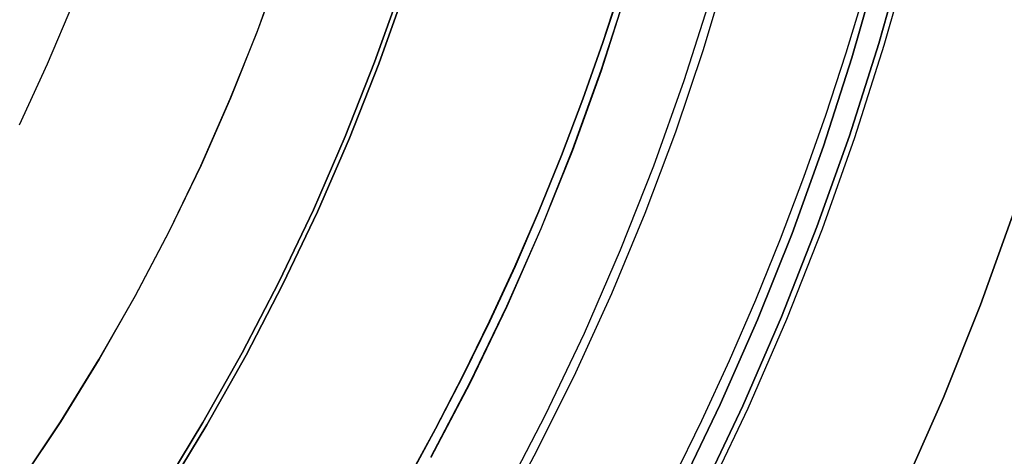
# Model space of a CAD drawing. Header units: millimetres. Extents: x -267 to 897, y -4167 to -3150.
# Tile 78 of 177: x 326.62 to 333.94, y -3525.65 to -3522.4. Entities that reach past the tile are written whole.
import ezdxf

# ---------------------------------------------------------------- set-up
doc = ezdxf.new("R2010")
doc.units = ezdxf.units.MM
doc.layers.add('1', color=7, linetype='Continuous')
doc.layers.add('BLANCO METALICO', color=7, linetype='Continuous', true_color=0xededed)

msp = doc.modelspace()

# ---------------------------------------------------------------- linework, layer by layer
at = {"layer": '1', "color": 250, "true_color": 0x111111}
for p, q in [((333.205, -3521.8869, 116.1312), (333.0105, -3522.5806, 116.1312)), ((333.0105, -3522.5806, 116.1312), (333.205, -3521.8869, 116.1312)), ((333.0519, -3522.5927, 68.3312), (333.2468, -3521.8975, 68.3312)), ((333.0519, -3522.5927, 68.3312), (333.2468, -3521.8975, 68.3312)), ((331.8897, -3522.0091, 165.4778), (331.7047, -3522.6284, 165.4778)), ((332.8112, -3522.6882, 127.4778), (332.9995, -3522.0239, 127.4778)), ((332.9995, -3522.0239, 145.9405), (332.8112, -3522.6882, 145.9405)), ((332.9995, -3522.0239, 127.4778), (332.8112, -3522.6882, 127.4778)), ((329.2624, -3522.7196, 124.4947), (329.4617, -3522.159, 124.4947)), ((329.4617, -3522.159, 124.4947), (329.2624, -3522.7196, 124.4947)), ((329.2934, -3522.7312, 59.9852), (329.4931, -3522.1694, 59.9852)), ((329.4931, -3522.1694, 59.9852), (329.2934, -3522.7312, 59.9852)), ((331.0967, -3522.1487, 66.313), (330.9583, -3522.5734, 66.313)), ((330.9583, -3522.5734, 61.909), (331.0967, -3522.1487, 61.909)), ((331.0967, -3522.1487, 66.313), (330.9583, -3522.5734, 66.313)), ((331.0967, -3522.1487, 61.909), (330.9583, -3522.5734, 61.909)), ((331.0985, -3522.1493, 122.5362), (330.96, -3522.574, 122.5362)), ((330.96, -3522.574, 118.1043), (331.0985, -3522.1493, 118.1043)), ((331.0985, -3522.1493, 122.5362), (330.96, -3522.574, 122.5362)), ((330.96, -3522.574, 118.1043), (331.0985, -3522.1493, 118.1043)), ((331.1371, -3522.1823, 64.111), (330.9444, -3522.7823, 64.111)), ((331.1388, -3522.1829, 120.3203), (330.9462, -3522.7829, 120.3203)), ((331.7665, -3522.2155, 165.4778), (331.5624, -3522.858, 165.4778)), ((331.7665, -3522.2155, 165.4778), (331.5624, -3522.858, 165.4778)), ((332.9074, -3522.183, 164.4031), (332.767, -3522.6514, 164.4031)), ((332.9074, -3522.183, 164.4031), (332.767, -3522.6514, 164.4031)), ((330.9583, -3522.5734, 66.313), (330.8097, -3522.9951, 66.313)), ((330.8097, -3522.9951, 61.909), (330.9583, -3522.5734, 61.909)), ((330.9583, -3522.5734, 66.313), (330.8097, -3522.9951, 66.313)), ((330.9583, -3522.5734, 61.909), (330.8097, -3522.9951, 61.909)), ((330.96, -3522.574, 122.5362), (330.8115, -3522.9957, 122.5362)), ((330.8115, -3522.9957, 118.1043), (330.96, -3522.574, 118.1043)), ((330.96, -3522.574, 122.5362), (330.8115, -3522.9957, 122.5362)), ((330.8115, -3522.9957, 118.1043), (330.96, -3522.574, 118.1043)), ((333.0105, -3522.5806, 116.1312), (332.7925, -3523.2672, 116.1312)), ((332.7925, -3523.2672, 116.1312), (333.0105, -3522.5806, 116.1312)), ((332.8334, -3523.2809, 68.3312), (333.0519, -3522.5927, 68.3312)), ((332.8334, -3523.2809, 68.3312), (333.0519, -3522.5927, 68.3312)), ((331.7047, -3522.6284, 165.4778), (331.4987, -3523.2409, 165.4778)), ((332.6001, -3523.3456, 127.4778), (332.8112, -3522.6882, 127.4778)), ((332.8112, -3522.6882, 145.9405), (332.6001, -3523.3456, 145.9405)), ((332.8112, -3522.6882, 127.4778), (332.6001, -3523.3456, 127.4778)), ((332.767, -3522.6514, 164.4031), (332.6153, -3523.1168, 164.4031)), ((332.767, -3522.6514, 164.4031), (332.6153, -3523.1168, 164.4031)), ((329.0441, -3523.2731, 124.4947), (329.2624, -3522.7196, 124.4947)), ((329.2624, -3522.7196, 124.4947), (329.0441, -3523.2731, 124.4947)), ((329.0747, -3523.2858, 59.9852), (329.2934, -3522.7312, 59.9852)), ((329.2934, -3522.7312, 59.9852), (329.0747, -3523.2858, 59.9852)), ((330.9444, -3522.7823, 64.111), (330.7312, -3523.3752, 64.111)), ((330.9462, -3522.7829, 120.3203), (330.7329, -3523.3759, 120.3203)), ((331.5624, -3522.858, 165.4778), (331.3366, -3523.4932, 165.4778)), ((331.5624, -3522.858, 165.4778), (331.3366, -3523.4932, 165.4778)), ((330.8097, -3522.9951, 66.313), (330.6512, -3523.4136, 66.313)), ((330.6512, -3523.4136, 61.909), (330.8097, -3522.9951, 61.909)), ((330.8097, -3522.9951, 66.313), (330.6512, -3523.4136, 66.313)), ((330.8097, -3522.9951, 61.909), (330.6512, -3523.4136, 61.909)), ((330.8115, -3522.9957, 122.5362), (330.653, -3523.4142, 122.5362)), ((330.653, -3523.4142, 118.1043), (330.8115, -3522.9957, 118.1043)), ((330.8115, -3522.9957, 122.5362), (330.653, -3523.4142, 122.5362)), ((330.653, -3523.4142, 118.1043), (330.8115, -3522.9957, 118.1043)), ((332.6153, -3523.1168, 164.4031), (332.4525, -3523.5789, 164.4031)), ((332.6153, -3523.1168, 164.4031), (332.4525, -3523.5789, 164.4031)), ((328.8071, -3523.8189, 124.4947), (329.0441, -3523.2731, 124.4947)), ((329.0441, -3523.2731, 124.4947), (328.8071, -3523.8189, 124.4947)), ((331.4987, -3523.2409, 165.4778), (331.2719, -3523.8461, 165.4778)), ((332.7925, -3523.2672, 116.1312), (332.5511, -3523.9461, 116.1312)), ((332.5511, -3523.9461, 116.1312), (332.7925, -3523.2672, 116.1312)), ((328.8371, -3523.8326, 59.9852), (329.0747, -3523.2858, 59.9852)), ((329.0747, -3523.2858, 59.9852), (328.8371, -3523.8326, 59.9852)), ((332.3664, -3523.9954, 127.4778), (332.6001, -3523.3456, 127.4778)), ((332.6001, -3523.3456, 145.9405), (332.3664, -3523.9954, 145.9405)), ((332.6001, -3523.3456, 127.4778), (332.3664, -3523.9954, 127.4778)), ((332.5916, -3523.9612, 68.3312), (332.8334, -3523.2809, 68.3312)), ((332.5916, -3523.9612, 68.3312), (332.8334, -3523.2809, 68.3312)), ((330.6512, -3523.4136, 66.313), (330.4829, -3523.8286, 66.313)), ((330.4829, -3523.8286, 61.909), (330.6512, -3523.4136, 61.909)), ((330.6512, -3523.4136, 66.313), (330.4829, -3523.8286, 66.313)), ((330.6512, -3523.4136, 61.909), (330.4829, -3523.8286, 61.909)), ((330.653, -3523.4142, 122.5362), (330.4846, -3523.8293, 122.5362)), ((330.4846, -3523.8293, 118.1043), (330.653, -3523.4142, 118.1043)), ((330.653, -3523.4142, 122.5362), (330.4846, -3523.8293, 122.5362)), ((330.4846, -3523.8293, 118.1043), (330.653, -3523.4142, 118.1043)), ((330.7312, -3523.3752, 64.111), (330.4976, -3523.9605, 64.111)), ((330.7329, -3523.3759, 120.3203), (330.4993, -3523.9612, 120.3203)), ((331.3366, -3523.4932, 165.4778), (331.0893, -3524.1203, 165.4778)), ((331.3366, -3523.4932, 165.4778), (331.0893, -3524.1203, 165.4778)), ((332.4525, -3523.5789, 164.4031), (332.2788, -3524.0374, 164.4031)), ((332.4525, -3523.5789, 164.4031), (332.2788, -3524.0374, 164.4031)), ((328.5516, -3524.3562, 124.4947), (328.8071, -3523.8189, 124.4947)), ((328.8071, -3523.8189, 124.4947), (328.5516, -3524.3562, 124.4947)), ((328.5811, -3524.3711, 59.9852), (328.8371, -3523.8326, 59.9852)), ((328.8371, -3523.8326, 59.9852), (328.5811, -3524.3711, 59.9852)), ((330.4829, -3523.8286, 66.313), (330.3049, -3524.2399, 66.313)), ((330.3049, -3524.2399, 61.909), (330.4829, -3523.8286, 61.909)), ((330.4829, -3523.8286, 66.313), (330.3049, -3524.2399, 66.313)), ((330.4829, -3523.8286, 61.909), (330.3049, -3524.2399, 61.909)), ((330.4846, -3523.8293, 122.5362), (330.3066, -3524.2406, 122.5362)), ((330.3066, -3524.2406, 118.1043), (330.4846, -3523.8293, 118.1043)), ((330.4846, -3523.8293, 122.5362), (330.3066, -3524.2406, 122.5362)), ((330.3066, -3524.2406, 118.1043), (330.4846, -3523.8293, 118.1043)), ((331.2719, -3523.8461, 165.4778), (331.0246, -3524.4432, 165.4778)), ((334.0178, -3523.828, 116.1312), (333.7666, -3524.5264, 116.1312)), ((333.7666, -3524.5264, 116.1312), (334.0178, -3523.828, 116.1312)), ((334.0178, -3523.828, 68.3312), (333.7666, -3524.5264, 68.3312)), ((334.0178, -3523.828, 68.3312), (333.7666, -3524.5264, 68.3312)), ((330.4976, -3523.9605, 64.111), (330.244, -3524.5373, 64.111)), ((330.4993, -3523.9612, 120.3203), (330.2456, -3524.5381, 120.3203)), ((332.1105, -3524.6367, 127.4778), (332.3664, -3523.9954, 127.4778)), ((332.3664, -3523.9954, 145.9405), (332.1105, -3524.6367, 145.9405)), ((332.3664, -3523.9954, 127.4778), (332.1105, -3524.6367, 127.4778)), ((332.5511, -3523.9461, 116.1312), (332.2868, -3524.6163, 116.1312)), ((332.2868, -3524.6163, 116.1312), (332.5511, -3523.9461, 116.1312)), ((332.3267, -3524.6328, 68.3312), (332.5916, -3523.9612, 68.3312)), ((332.3267, -3524.6328, 68.3312), (332.5916, -3523.9612, 68.3312)), ((332.2788, -3524.0374, 164.4031), (332.0944, -3524.4922, 164.4031)), ((332.2788, -3524.0374, 164.4031), (332.0944, -3524.4922, 164.4031)), ((331.0893, -3524.1203, 165.4778), (330.8208, -3524.7386, 165.4778)), ((331.0893, -3524.1203, 165.4778), (330.8208, -3524.7386, 165.4778)), ((330.3049, -3524.2399, 66.313), (330.1174, -3524.6473, 66.313)), ((330.1174, -3524.6473, 61.909), (330.3049, -3524.2399, 61.909)), ((330.3049, -3524.2399, 66.313), (330.1174, -3524.6473, 66.313)), ((330.3049, -3524.2399, 61.909), (330.1174, -3524.6473, 61.909)), ((330.3066, -3524.2406, 122.5362), (330.119, -3524.648, 122.5362)), ((330.119, -3524.648, 118.1043), (330.3066, -3524.2406, 118.1043)), ((330.3066, -3524.2406, 122.5362), (330.119, -3524.648, 122.5362)), ((330.119, -3524.648, 118.1043), (330.3066, -3524.2406, 118.1043)), ((328.2779, -3524.8846, 124.4947), (328.5516, -3524.3562, 124.4947)), ((328.5516, -3524.3562, 124.4947), (328.2779, -3524.8846, 124.4947)), ((328.3069, -3524.9004, 59.9852), (328.5811, -3524.3711, 59.9852)), ((328.5811, -3524.3711, 59.9852), (328.3069, -3524.9004, 59.9852)), ((331.0246, -3524.4432, 165.4778), (330.757, -3525.0316, 165.4778)), ((332.0944, -3524.4922, 164.4031), (331.8993, -3524.9429, 164.4031)), ((332.0944, -3524.4922, 164.4031), (331.8993, -3524.9429, 164.4031)), ((330.244, -3524.5373, 64.111), (329.9706, -3525.105, 64.111)), ((330.2456, -3524.5381, 120.3203), (329.9722, -3525.1058, 120.3203)), ((333.7666, -3524.5264, 116.1312), (333.4915, -3525.2157, 116.1312)), ((333.4915, -3525.2157, 116.1312), (333.7666, -3524.5264, 116.1312)), ((333.7666, -3524.5264, 68.3312), (333.4915, -3525.2157, 68.3312)), ((333.7666, -3524.5264, 68.3312), (333.4915, -3525.2157, 68.3312)), ((330.1174, -3524.6473, 66.313), (329.9205, -3525.0505, 66.313)), ((329.9205, -3525.0505, 61.909), (330.1174, -3524.6473, 61.909)), ((330.1174, -3524.6473, 66.313), (329.9205, -3525.0505, 66.313)), ((330.1174, -3524.6473, 61.909), (329.9205, -3525.0505, 61.909)), ((330.119, -3524.648, 122.5362), (329.9221, -3525.0513, 122.5362)), ((329.9221, -3525.0513, 118.1043), (330.119, -3524.648, 118.1043)), ((330.119, -3524.648, 122.5362), (329.9221, -3525.0513, 122.5362)), ((329.9221, -3525.0513, 118.1043), (330.119, -3524.648, 118.1043)), ((331.8325, -3525.2688, 127.4778), (332.1105, -3524.6367, 127.4778)), ((332.1105, -3524.6367, 145.9405), (331.8325, -3525.2688, 145.9405)), ((332.1105, -3524.6367, 127.4778), (331.8325, -3525.2688, 127.4778)), ((332.2868, -3524.6163, 116.1312), (331.9998, -3525.2771, 116.1312)), ((331.9998, -3525.2771, 116.1312), (332.2868, -3524.6163, 116.1312)), ((332.039, -3525.2951, 68.3312), (332.3267, -3524.6328, 68.3312)), ((332.039, -3525.2951, 68.3312), (332.3267, -3524.6328, 68.3312)), ((330.8208, -3524.7386, 165.4778), (330.5313, -3525.3474, 165.4778)), ((330.8208, -3524.7386, 165.4778), (330.5313, -3525.3474, 165.4778)), ((327.9864, -3525.4033, 124.4947), (328.2779, -3524.8846, 124.4947)), ((328.2779, -3524.8846, 124.4947), (327.9864, -3525.4033, 124.4947)), ((328.0148, -3525.4202, 59.9852), (328.3069, -3524.9004, 59.9852)), ((328.3069, -3524.9004, 59.9852), (328.0148, -3525.4202, 59.9852)), ((331.8993, -3524.9429, 164.4031), (331.6938, -3525.3893, 164.4031)), ((331.8993, -3524.9429, 164.4031), (331.6938, -3525.3893, 164.4031)), ((330.757, -3525.0316, 165.4778), (330.4695, -3525.6104, 165.4778)), ((329.9706, -3525.105, 64.111), (329.6777, -3525.663, 64.111)), ((329.9722, -3525.1058, 120.3203), (329.6793, -3525.6638, 120.3203)), ((329.9205, -3525.0505, 66.313), (329.7143, -3525.4493, 66.313)), ((329.7143, -3525.4493, 61.909), (329.9205, -3525.0505, 61.909)), ((329.9205, -3525.0505, 66.313), (329.7143, -3525.4493, 66.313)), ((329.9205, -3525.0505, 61.909), (329.7143, -3525.4493, 61.909)), ((329.9221, -3525.0513, 122.5362), (329.7159, -3525.4502, 122.5362)), ((329.7159, -3525.4502, 118.1043), (329.9221, -3525.0513, 118.1043)), ((329.9221, -3525.0513, 122.5362), (329.7159, -3525.4502, 122.5362)), ((329.7159, -3525.4502, 118.1043), (329.9221, -3525.0513, 118.1043)), ((333.4915, -3525.2157, 116.1312), (333.1927, -3525.8951, 116.1312)), ((333.1927, -3525.8951, 116.1312), (333.4915, -3525.2157, 116.1312)), ((333.4915, -3525.2157, 68.3312), (333.1927, -3525.8951, 68.3312)), ((333.4915, -3525.2157, 68.3312), (333.1927, -3525.8951, 68.3312)), ((331.5329, -3525.8909, 127.4778), (331.8325, -3525.2688, 127.4778)), ((331.8325, -3525.2688, 145.9405), (331.5329, -3525.8909, 145.9405)), ((331.8325, -3525.2688, 127.4778), (331.5329, -3525.8909, 127.4778)), ((331.9998, -3525.2771, 116.1312), (331.6904, -3525.9278, 116.1312)), ((331.6904, -3525.9278, 116.1312), (331.9998, -3525.2771, 116.1312)), ((331.729, -3525.9471, 68.3312), (332.039, -3525.2951, 68.3312)), ((331.729, -3525.9471, 68.3312), (332.039, -3525.2951, 68.3312)), ((330.5313, -3525.3474, 165.4778), (330.2212, -3525.946, 165.4778)), ((330.5313, -3525.3474, 165.4778), (330.2212, -3525.946, 165.4778)), ((331.6938, -3525.3893, 164.4031), (331.478, -3525.8312, 164.4031)), ((331.6938, -3525.3893, 164.4031), (331.478, -3525.8312, 164.4031)), ((327.6773, -3525.9118, 124.4947), (327.9864, -3525.4033, 124.4947)), ((327.9864, -3525.4033, 124.4947), (327.6773, -3525.9118, 124.4947)), ((327.7052, -3525.9297, 59.9852), (328.0148, -3525.4202, 59.9852)), ((328.0148, -3525.4202, 59.9852), (327.7052, -3525.9297, 59.9852)), ((329.7143, -3525.4493, 66.313), (329.499, -3525.8436, 66.313)), ((329.499, -3525.8436, 61.909), (329.7143, -3525.4493, 61.909)), ((329.7143, -3525.4493, 66.313), (329.499, -3525.8436, 66.313)), ((329.7143, -3525.4493, 61.909), (329.499, -3525.8436, 61.909)), ((329.7159, -3525.4502, 122.5362), (329.5006, -3525.8445, 122.5362)), ((329.5006, -3525.8445, 118.1043), (329.7159, -3525.4502, 118.1043)), ((329.7159, -3525.4502, 122.5362), (329.5006, -3525.8445, 122.5362)), ((329.5006, -3525.8445, 118.1043), (329.7159, -3525.4502, 118.1043)), ((330.4695, -3525.6104, 165.4778), (330.1624, -3526.1791, 165.4778))]:
    msp.add_line(p, q, dxfattribs=at)
at = {"layer": 'BLANCO METALICO'}
for p, q in [((328.3906, -3522.4875, 271.5104), (328.5746, -3521.9759, 271.5104)), ((328.3906, -3522.4875, 260.8233), (328.5746, -3521.9759, 260.8233)), ((328.576, -3521.9717, 250.1361), (328.3921, -3522.4835, 250.1361)), ((326.8315, -3522.7316, 246.5104), (327.0259, -3522.2711, 246.5104)), ((328.189, -3522.9925, 271.5104), (328.3906, -3522.4875, 271.5104)), ((328.189, -3522.9925, 260.8233), (328.3906, -3522.4875, 260.8233)), ((328.3921, -3522.4835, 250.1361), (328.1907, -3522.9886, 250.1361)), ((326.6213, -3523.1851, 246.5104), (326.8315, -3522.7316, 246.5104)), ((327.9702, -3523.4902, 271.5104), (328.189, -3522.9925, 271.5104)), ((327.9702, -3523.4902, 260.8233), (328.189, -3522.9925, 260.8233)), ((328.1907, -3522.9886, 250.1361), (327.9719, -3523.4865, 250.1361)), ((327.7343, -3523.9801, 271.5104), (327.9702, -3523.4902, 271.5104)), ((327.7343, -3523.9801, 260.8233), (327.9702, -3523.4902, 260.8233)), ((327.9719, -3523.4865, 250.1361), (327.736, -3523.9766, 250.1361)), ((327.4816, -3524.4615, 271.5104), (327.7343, -3523.9801, 271.5104)), ((327.4816, -3524.4615, 260.8233), (327.7343, -3523.9801, 260.8233)), ((327.736, -3523.9766, 250.1361), (327.4834, -3524.4582, 250.1361)), ((327.2125, -3524.934, 271.5104), (327.4816, -3524.4615, 271.5104)), ((327.2125, -3524.934, 260.8233), (327.4816, -3524.4615, 260.8233)), ((327.4834, -3524.4582, 250.1361), (327.2143, -3524.9308, 250.1361)), ((326.9272, -3525.3968, 271.5104), (327.2125, -3524.934, 271.5104)), ((326.9272, -3525.3968, 260.8233), (327.2125, -3524.934, 260.8233)), ((327.2143, -3524.9308, 250.1361), (326.9291, -3525.3938, 250.1361)), ((326.6261, -3525.8495, 271.5104), (326.9272, -3525.3968, 271.5104)), ((326.6261, -3525.8495, 260.8233), (326.9272, -3525.3968, 260.8233)), ((326.9291, -3525.3938, 250.1361), (326.628, -3525.8467, 250.1361))]:
    msp.add_line(p, q, dxfattribs=at)

doc.saveas('drawing.dxf')
